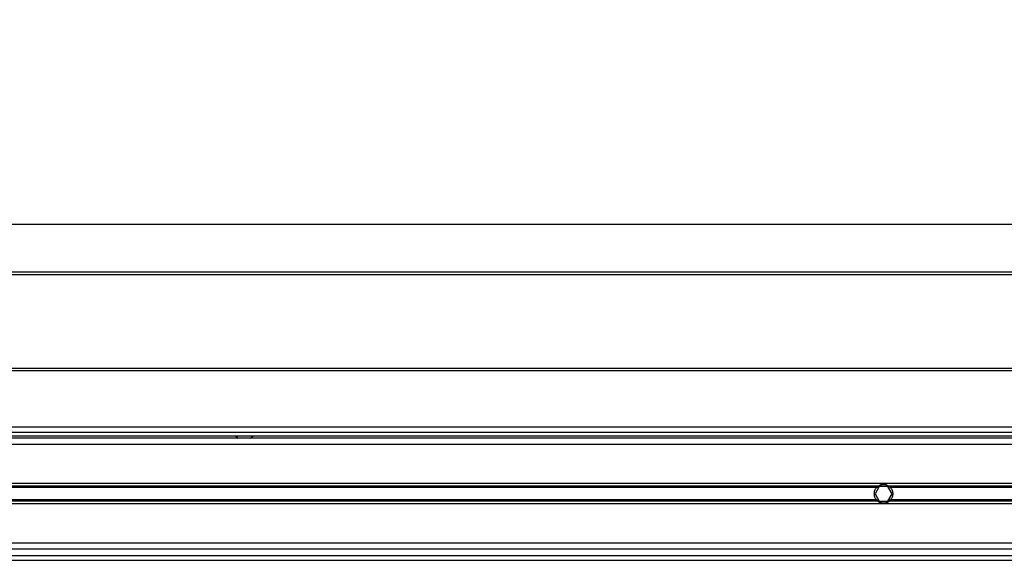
# Model space of a CAD drawing. Header units: millimetres. Extents: x 0 to 420, y 0 to 297.
# Tile 50 of 98: x 157 to 176, y 234 to 245. Entities that reach past the tile are written whole.
import ezdxf

# ---------------------------------------------------------------- set-up
doc = ezdxf.new("R2010")
doc.units = ezdxf.units.MM
doc.layers.add('QUOTE', color=174, linetype='Continuous')
doc.styles.add('SLDTEXTSTYLE3', font='TXT', dxfattribs={"width": 0.75})
doc.dimstyles.new('SLDDIMSTYLE0', dxfattribs={"dimtxt": 3, "dimasz": 3, "dimexe": 0, "dimexo": 0.0625, "dimgap": 0.75, "dimtad": 1, "dimlfac": 21.190584, "dimrnd": 1e-09, "dimzin": 12, "dimdsep": 46, "dimtxsty": 'SLDTEXTSTYLE3', "dimsah": 1, "dimcen": 0.09, "dimadec": 0, "dimazin": 3, "dimtfac": 1, "dimtdec": 3, "dimtofl": 0, "dimtmove": 0, "dimatfit": 3, "dimfxl": 0, "dimfrac": 2, "dimtolj": 1, "dimtzin": 12, "dimarcsym": 0})

# ---------------------------------------------------------------- blocks, each defined once
blk = doc.blocks.new('_D')
at = {"layer": 'QUOTE'}
for p, q in [((56.991, 237.69), (56.991, 242.846)), ((222.159, 237.69), (222.159, 242.846)), ((222.159, 240.846), (56.991, 240.846))]:
    blk.add_line(p, q, dxfattribs=at)
for points in [[(56.991, 240.846), (59.991, 240.346), (59.991, 241.346)], [(222.159, 240.846), (219.159, 241.346), (219.159, 240.346)]]:
    blk.add_solid(points, dxfattribs=at)
at = {"layer": 'QUOTE', "insert": (135.142, 244.713), "char_height": 3, "attachment_point": 1, "style": 'SLDTEXTSTYLE3'}
blk.add_mtext('3500', dxfattribs=at)

msp = doc.modelspace()

# ---------------------------------------------------------------- linework, layer by layer
at = {"color": 7, "linetype": 'Continuous', "lineweight": 25}
for p, q in [((56.99143, 239.93707), (222.15913, 239.93707)), ((56.99143, 239.88988), (222.15913, 239.88988)), ((56.99143, 238.09663), (222.15913, 238.09663)), ((56.99143, 238.04944), (222.15913, 238.04944)), ((220.46026, 236.96406), (56.99143, 236.96406)), ((213.42884, 236.7517), (65.72173, 236.7517)), ((139.81124, 236.86967), (220.37739, 236.86967)), ((139.81124, 236.79889), (220.27095, 236.79889)), ((161.28959, 236.79889), (161.34203, 236.7517)), ((161.57798, 236.7517), (161.63041, 236.79889)), ((207.17924, 236.63372), (140.86985, 236.63372)), ((206.84915, 235.88575), (141.19994, 235.88575)), ((173.60243, 235.83459), (151.05353, 235.83459)), ((173.57208, 235.8075), (151.08387, 235.8075)), ((173.62259, 235.83148), (173.54085, 235.6899)), ((173.78606, 235.83148), (173.62259, 235.83148)), ((173.8678, 235.6899), (173.78606, 235.83148)), ((196.35512, 235.83459), (173.80622, 235.83459)), ((196.32477, 235.8075), (173.83657, 235.8075)), ((173.54085, 235.6899), (173.62259, 235.54833)), ((173.78606, 235.54833), (173.8678, 235.6899)), ((206.82622, 235.49406), (141.22287, 235.49406)), ((173.60243, 235.54522), (151.05353, 235.54522)), ((173.57208, 235.57231), (151.08387, 235.57231)), ((173.62259, 235.54833), (173.78606, 235.54833)), ((196.35512, 235.54522), (173.80622, 235.54522)), ((196.32477, 235.57231), (173.83657, 235.57231)), ((206.95093, 234.74609), (141.09816, 234.74609)), ((141.03534, 234.51014), (207.01375, 234.51014)), ((206.98351, 234.62811), (141.06558, 234.62811)), ((141.00784, 234.41575), (207.04125, 234.41575))]:
    msp.add_line(p, q, dxfattribs=at)
for radius, start, end in [(0.17697, 54.84472, 125.15528), (0.17225, 57.139529, 122.860471), (0.17697, 234.844719, 305.155281), (0.17225, 237.139528, 302.860472)]:
    msp.add_arc((173.70432, 235.6899), radius, start, end, dxfattribs=at)
for points, knots in [([(173.57208, 235.57231), (173.56516, 235.58009), (173.55897, 235.58842), (173.54803, 235.60625), (173.54324, 235.61585), (173.53546, 235.63589), (173.53249, 235.64623), (173.52844, 235.66758), (173.52737, 235.67874), (173.52735, 235.70073), (173.52835, 235.71162), (173.53239, 235.7332), (173.53541, 235.74374), (173.54313, 235.76373), (173.54791, 235.77335), (173.55893, 235.79134), (173.56515, 235.79971), (173.57208, 235.8075)], [0, 0, 0, 0, 0.125, 0.125, 0.25, 0.25, 0.375, 0.375, 0.5, 0.5, 0.625, 0.625, 0.75, 0.75, 0.875, 0.875, 1, 1, 1, 1]), ([(173.57208, 235.8075), (173.57652, 235.81249), (173.58161, 235.8176), (173.59199, 235.82682), (173.5974, 235.83105), (173.60243, 235.83459)], [0, 0, 0, 0, 0.5, 0.5, 1, 1, 1, 1]), ([(173.61086, 235.83459), (173.60543, 235.83108), (173.59971, 235.82693), (173.59138, 235.82), (173.58867, 235.8176), (173.58341, 235.81263), (173.58083, 235.81004), (173.57846, 235.8075)], [0, 0, 0, 0, 0.5, 0.5, 0.75, 0.75, 1, 1, 1, 1]), ([(173.83018, 235.8075), (173.82545, 235.81256), (173.82002, 235.81771), (173.80897, 235.82691), (173.8032, 235.83109), (173.79778, 235.83459)], [0, 0, 0, 0, 0.5, 0.5, 1, 1, 1, 1]), ([(173.80622, 235.83459), (173.81125, 235.83105), (173.81663, 235.82684), (173.82704, 235.8176), (173.83213, 235.81249), (173.83657, 235.8075)], [0, 0, 0, 0, 0.5, 0.5, 1, 1, 1, 1]), ([(173.83657, 235.8075), (173.84349, 235.79971), (173.84968, 235.79138), (173.86062, 235.77356), (173.86541, 235.76396), (173.87319, 235.74391), (173.87616, 235.73357), (173.88021, 235.71223), (173.88128, 235.70107), (173.8813, 235.67908), (173.88029, 235.66819), (173.87626, 235.64661), (173.87324, 235.63607), (173.86551, 235.61608), (173.86074, 235.60646), (173.84972, 235.58847), (173.8435, 235.5801), (173.83657, 235.57231)], [0, 0, 0, 0, 0.125, 0.125, 0.25, 0.25, 0.375, 0.375, 0.5, 0.5, 0.625, 0.625, 0.75, 0.75, 0.875, 0.875, 1, 1, 1, 1]), ([(173.60243, 235.54522), (173.59739, 235.54876), (173.59201, 235.55297), (173.5816, 235.56221), (173.57652, 235.56732), (173.57208, 235.57231)], [0, 0, 0, 0, 0.5, 0.5, 1, 1, 1, 1]), ([(173.57846, 235.57231), (173.5832, 235.56725), (173.58862, 235.5621), (173.59967, 235.5529), (173.60544, 235.54872), (173.61086, 235.54522)], [0, 0, 0, 0, 0.5, 0.5, 1, 1, 1, 1]), ([(173.79778, 235.54522), (173.80321, 235.54873), (173.80894, 235.55288), (173.81727, 235.55981), (173.81997, 235.56221), (173.82524, 235.56718), (173.82781, 235.56977), (173.83018, 235.57231)], [0, 0, 0, 0, 0.5, 0.5, 0.75, 0.75, 1, 1, 1, 1]), ([(173.83657, 235.57231), (173.83213, 235.56732), (173.82704, 235.56221), (173.81666, 235.55299), (173.81125, 235.54876), (173.80622, 235.54522)], [0, 0, 0, 0, 0.5, 0.5, 1, 1, 1, 1])]:
    msp.add_open_spline(points, degree=3, knots=knots, dxfattribs=at)

# ---------------------------------------------------------------- dimensions: what is measured, and where the dimension line sits
at = {"layer": 'QUOTE'}
dim = msp.add_linear_dim(base=(56.99143, 240.84588), p1=(222.15913, 235.6899), p2=(56.99143, 235.6899), dimstyle='SLDDIMSTYLE0', dxfattribs=at)
dim.commit()
dim.dimension.update_dxf_attribs({"geometry": '_D', "text_midpoint": (139.57528, 240.84588), "dimtype": 160})

doc.saveas('drawing.dxf')
